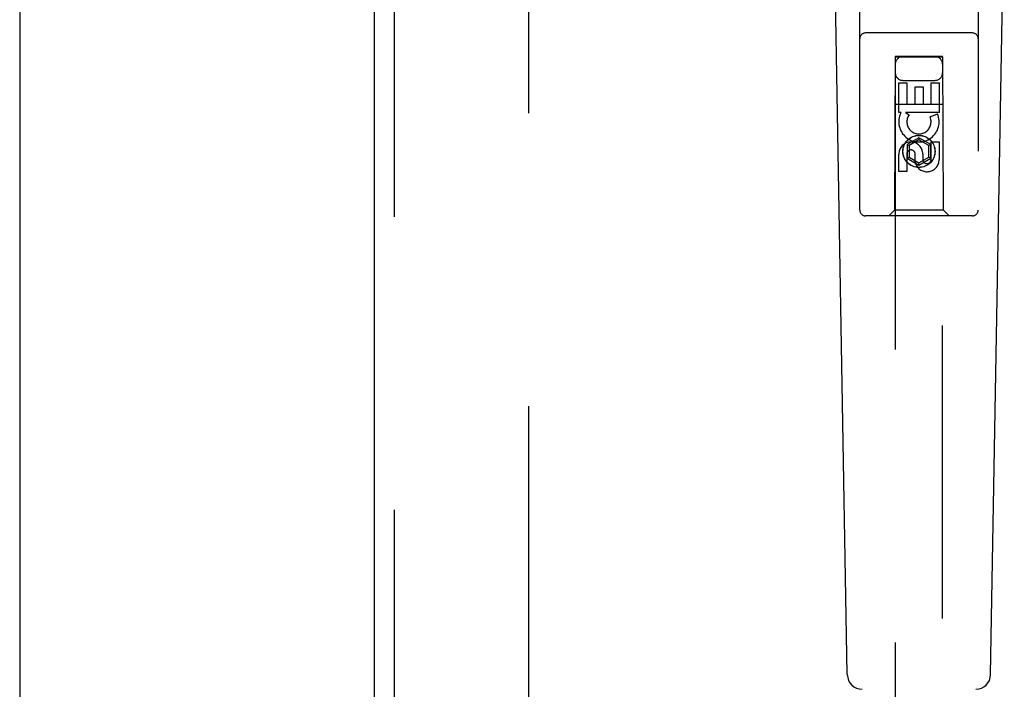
# Model space of a CAD drawing. Header units: inches. Extents: x 0 to 281, y 0 to 182.
# Tile 13 of 26: x 88.28 to 93.48, y 87.71 to 91.25. Entities that reach past the tile are written whole.
import ezdxf

# ---------------------------------------------------------------- set-up
doc = ezdxf.new("R2010")
doc.units = ezdxf.units.IN
doc.header["$LTSCALE"] = 15.47
doc.header["$MEASUREMENT"] = 0
doc.linetypes.add('HIDDEN', pattern=[0.2, 0.1, -0.1])
for name, color, linetype in [('DEFAULT_2', 8, 'HIDDEN'), ('LEFTHAND_DOOR_ASSEMBLY', 7, 'CONTINUOUS'), ('RIGHTHAND_DOOR_ASSEMBLY', 7, 'CONTINUOUS')]:
    doc.layers.add(name, color=color, linetype=linetype)

msp = doc.modelspace()

# ---------------------------------------------------------------- linework, layer by layer
at = {"layer": 'DEFAULT_2', "color": 8, "linetype": 'HIDDEN'}
msp.add_line((90.9716, 132.5226), (90.9716, 53.9256), dxfattribs=at)
at = {"layer": 'LEFTHAND_DOOR_ASSEMBLY', "color": 3, "linetype": 'Continuous'}
msp.add_line((88.2841, 133.3701), (88.2841, 53.0781), dxfattribs=at)
at = {"layer": 'RIGHTHAND_DOOR_ASSEMBLY', "color": 3, "linetype": 'Continuous'}
msp.add_line((90.1591, 53.0781), (90.1591, 133.3701), dxfattribs=at)
at = {"layer": 'RIGHTHAND_DOOR_ASSEMBLY', "color": 8, "linetype": 'HIDDEN'}
for p, q in [((90.2631, 53.0781), (90.2631, 133.3701)), ((92.7216, 90.2416), (92.7216, 92.0991)), ((93.3466, 92.0991), (93.3466, 90.2416)), ((93.3166, 91.1766), (92.7516, 91.1766)), ((92.9076, 91.0516), (92.9041, 90.2416)), ((92.9076, 91.0516), (93.1606, 91.0516)), ((93.1591, 91.0533), (92.9091, 91.0533)), ((92.9091, 91.0533), (92.9091, 54.0516)), ((93.1591, 91.0502), (92.9091, 91.0502)), ((93.1591, 54.0516), (93.1591, 91.0533)), ((93.1641, 90.2416), (93.1606, 91.0516)), ((92.9276, 90.9138), (92.97, 90.9138)), ((92.9276, 90.7576), (92.9276, 90.9138)), ((92.9491, 90.9266), (93.1191, 90.9266)), ((92.97, 90.9138), (92.97, 90.8002)), ((93.0984, 90.9138), (93.1408, 90.9138)), ((93.0984, 90.8002), (93.0984, 90.9138)), ((93.1408, 90.9138), (93.1408, 90.7576)), ((93.0135, 90.8925), (93.0559, 90.8925)), ((93.0135, 90.8002), (93.0135, 90.8925)), ((93.0559, 90.8925), (93.0559, 90.8002)), ((92.9066, 90.8016), (93.1617, 90.8016)), ((92.9398, 90.7576), (92.9276, 90.7576)), ((92.9381, 90.7541), (92.9398, 90.7576)), ((93.1408, 90.7576), (92.9632, 90.7576)), ((92.9632, 90.7576), (92.9817, 90.7446)), ((92.97, 90.8002), (93.0135, 90.8002)), ((93.0559, 90.8002), (93.0984, 90.8002)), ((93.0927, 90.7332), (93.1318, 90.7502)), ((93.0341, 90.6241), (92.9716, 90.588)), ((93.0341, 90.6125), (92.9816, 90.5822)), ((93.0966, 90.588), (93.0341, 90.6241)), ((93.0341, 90.6241), (93.0341, 90.6125)), ((93.0866, 90.5822), (93.0341, 90.6125)), ((93.0984, 90.6014), (93.1408, 90.6014)), ((93.0984, 90.5089), (93.0984, 90.6014)), ((93.1408, 90.6014), (93.1408, 90.5089)), ((92.9716, 90.588), (92.9816, 90.5822)), ((92.9716, 90.588), (92.9716, 90.5158)), ((92.9816, 90.5822), (92.9816, 90.5216)), ((93.0966, 90.588), (93.0866, 90.5822)), ((93.0866, 90.5216), (93.0866, 90.5822)), ((93.0966, 90.5158), (93.0966, 90.588)), ((92.9276, 90.4451), (92.9276, 90.5375)), ((92.97, 90.5375), (92.97, 90.4451)), ((92.9716, 90.5158), (92.9816, 90.5216)), ((92.9716, 90.5158), (93.0341, 90.4798)), ((92.9816, 90.5216), (93.0341, 90.4913)), ((93.0135, 90.4951), (93.0135, 90.5414)), ((93.0341, 90.4913), (93.0866, 90.5216)), ((93.0341, 90.4798), (93.0966, 90.5158)), ((93.0545, 90.5375), (93.0545, 90.509)), ((93.0966, 90.5158), (93.0866, 90.5216)), ((92.97, 90.4451), (92.9276, 90.4451)), ((93.0341, 90.4798), (93.0341, 90.4913)), ((92.9041, 90.2416), (92.8741, 90.2116)), ((93.1641, 90.2416), (92.9041, 90.2416)), ((93.1641, 90.2416), (93.1941, 90.2116)), ((93.3166, 90.2116), (92.7516, 90.2116))]:
    msp.add_line(p, q, dxfattribs=at)
at = {"layer": 'RIGHTHAND_DOOR_ASSEMBLY', "color": 7, "linetype": 'Continuous'}
for p, q in [((92.6556, 87.7897), (92.5834, 91.929)), ((93.4127, 87.7897), (93.4849, 91.929))]:
    msp.add_line(p, q, dxfattribs=at)
at = {"layer": 'RIGHTHAND_DOOR_ASSEMBLY', "color": 8, "linetype": 'HIDDEN'}
for radius in [0.085, 0.0845]:
    msp.add_circle((93.0341, 90.5516), radius, dxfattribs=at)
for centre, radius, start, end in [((92.7516, 91.1466), 0.03, 90, 180), ((93.3166, 91.1466), 0.03, 0, 90), ((92.9491, 91.0116), 0.04, 90, 180), ((93.1191, 91.0116), 0.04, 0, 90), ((92.9491, 90.9666), 0.04, 180, 270), ((93.1191, 90.9666), 0.04, 270, 360), ((93.034, 90.7079), 0.1065, 154.2636, 23.4027), ((93.034, 90.7079), 0.0639, 144.8895, 23.4026), ((92.991, 90.5375), 0.0635, 0, 180), ((92.9919, 90.5375), 0.0219, 10.307, 180), ((93.0764, 90.5088), 0.0644, 192.2995, 0.0775), ((93.0764, 90.5089), 0.0219, 179.9011, 360), ((92.7516, 90.2416), 0.03, 180, 270), ((93.3166, 90.2416), 0.03, 270, 360)]:
    msp.add_arc(centre, radius, start, end, dxfattribs=at)
at = {"layer": 'RIGHTHAND_DOOR_ASSEMBLY', "color": 7, "linetype": 'Continuous'}
for centre, start, end in [((92.7344, 87.791), 181, 270), ((93.3339, 87.791), 270, 359)]:
    msp.add_arc(centre, 0.0787, start, end, dxfattribs=at)

doc.saveas('drawing.dxf')
